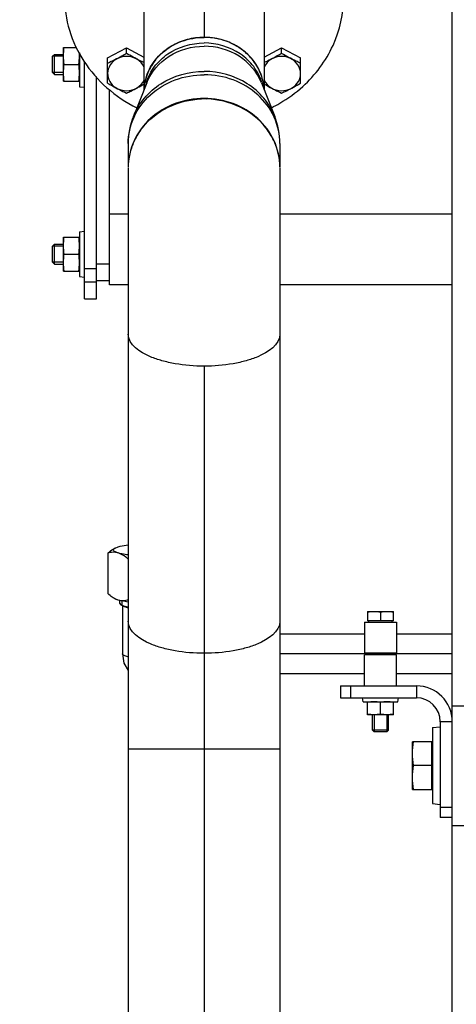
# Model space of a CAD drawing. Header units: millimetres. Extents: x 0 to 1189, y 0 to 841.
# Tile 5 of 173: x 126 to 135, y 216 to 236. Entities that reach past the tile are written whole.
import ezdxf

# ---------------------------------------------------------------- set-up
doc = ezdxf.new("R2010")
doc.units = ezdxf.units.MM
doc.header["$LTSCALE"] = 65.395
doc.linetypes.add('CENTER', pattern=[0.6, 0.375, -0.075, 0.075, -0.075])
for name, color, linetype in [('1907_153701_06_AC_PBL1320', 7, 'CONTINUOUS'), ('32007_153200_13_ABL1099', 7, 'CONTINUOUS'), ('32007_153200_13_T1_PBL1121', 7, 'CONTINUOUS'), ('32007_153200_13_T2_PBL1119', 7, 'CONTINUOUS'), ('32007_153200_15_ABL1115', 7, 'CONTINUOUS'), ('32007_153200_15_T1_PBL1302', 7, 'CONTINUOUS'), ('32007_153200_17_ABL1113', 7, 'CONTINUOUS'), ('32007_153701_06_PBL1128', 7, 'CONTINUOUS'), ('32007_153701_07_PBL1110', 7, 'CONTINUOUS'), ('6M32E_GENSET_GENERATOR_ABL1093', 7, 'CONTINUOUS'), ('6M32E_GENSET_GENERATOR_T1_PBL1094', 7, 'CONTINUOUS'), ('6M32E_GENSET_GRUNDRAHMEN_ABL1126', 7, 'CONTINUOUS'), ('6M32E_GENSET_GRUNDRAHMEN_T1_PBL1127', 7, 'CONTINUOUS'), ('6M32E_GENSET_VERROHRUNG_ABL1095', 7, 'CONTINUOUS'), ('BOGEN-S-2D-90-76_1X2_9_PBL1118', 7, 'CONTINUOUS'), ('D2616-2-K-76_1-2_9-60_3-2_9_PBL1117', 7, 'CONTINUOUS'), ('D3870-A2-S-20_PBL1114', 7, 'CONTINUOUS'), ('D6796-10_PBL1108', 7, 'CONTINUOUS'), ('D6796-10_PBL1109', 7, 'CONTINUOUS'), ('D6796-16_PBL1134', 7, 'CONTINUOUS'), ('D6796-8_PBL1135', 7, 'CONTINUOUS'), ('D931_1-M10X130_PBL1101', 7, 'CONTINUOUS'), ('D931_1-M10X130_PBL1102', 7, 'CONTINUOUS'), ('D931_1-M12X50_PBL1111', 7, 'CONTINUOUS'), ('D931_1-M12X50_PBL1123', 7, 'CONTINUOUS'), ('D931_1-M8X55_PBL1131', 7, 'CONTINUOUS'), ('D933-M16X30_PBL1133', 7, 'CONTINUOUS'), ('D934-M10_PBL1103', 7, 'CONTINUOUS'), ('D934-M10_PBL1104', 7, 'CONTINUOUS'), ('D934-M8_PBL1132', 7, 'CONTINUOUS'), ('EN1092-1-01A-DN50-PN6_PBL1105', 7, 'CONTINUOUS'), ('EN1092-1-01A-DN65_PN16-77_5_PBL1100', 7, 'CONTINUOUS'), ('ISO8434-1-E-S20_PBL1116', 7, 'CONTINUOUS'), ('links_14_VBL1092', 7, 'CONTINUOUS'), ('RKD1000-20_PBL1129', 7, 'CONTINUOUS'), ('RKD1000-20_PBL1130', 7, 'CONTINUOUS')]:
    doc.layers.add(name, color=color, linetype=linetype)

# ---------------------------------------------------------------- blocks, each defined once
blk = doc.blocks.new('6M32E_GENSET_GENERATOR_T1_PBL1094', base_point=(293.698, 266.655))
at = {"layer": '6M32E_GENSET_GENERATOR_T1_PBL1094', "color": 7, "linetype": 'Continuous'}
for p, q in [((135.007, 222.355), (135.007, 270.755)), ((128.127, 230.799), (128.127, 234.723)), ((128.505, 232.217), (128.127, 232.217)), ((135.007, 232.217), (131.549, 232.217)), ((128.505, 230.799), (128.127, 230.799)), ((135.007, 230.799), (131.549, 230.799))]:
    blk.add_line(p, q, dxfattribs=at)
blk = doc.blocks.new('6M32E_GENSET_GENERATOR_ABL1093', base_point=(293.698, 266.655))
at = {"layer": '6M32E_GENSET_GENERATOR_T1_PBL1094'}
blk.add_blockref('6M32E_GENSET_GENERATOR_T1_PBL1094', (293.698, 266.655), dxfattribs=at)
blk = doc.blocks.new('EN1092-1-01A-DN65_PN16-77_5_PBL1100', base_point=(130.027, 213.675))
at = {"layer": 'EN1092-1-01A-DN65_PN16-77_5_PBL1100', "color": 7, "linetype": 'Continuous'}
for p, q in [((126.327, 213.275), (126.327, 214.075)), ((126.327, 214.075), (133.727, 214.075)), ((133.727, 213.275), (133.727, 214.075)), ((126.327, 213.275), (133.727, 213.275))]:
    blk.add_line(p, q, dxfattribs=at)
blk = doc.blocks.new('EN1092-1-01A-DN50-PN6_PBL1105', base_point=(130.027, 236.869))
at = {"layer": 'EN1092-1-01A-DN50-PN6_PBL1105', "color": 7, "linetype": 'Continuous'}
for p, q in [((127.227, 236.847), (127.227, 236.577)), ((132.827, 236.847), (132.827, 236.577))]:
    blk.add_line(p, q, dxfattribs=at)
for centre, radius, start, end in [((129.526, 236.847), 2.299, 179.1661, 180), ((130.529, 236.847), 2.299, 0, 0.8339), ((129.815, 236.848), 1.018, 188.1635, 190.6154), ((130.239, 236.848), 1.019, 349.3748, 349.7073), ((130.24, 236.848), 1.017, 349.7067, 352.7365), ((129.815, 236.577), 1.017, 180.0282, 192.0831), ((129.817, 236.848), 1.02, 190.6154, 192.0887), ((130.242, 236.577), 1.015, 349.9903, 359.9834)]:
    blk.add_arc(centre, radius, start, end, dxfattribs=at)
for points, knots in [([(132.827, 236.881), (132.824, 237.128), (132.734, 237.63), (132.367, 238.307), (131.802, 238.857), (131.09, 239.234), (130.29, 239.41), (129.468, 239.37), (128.693, 239.119), (128.243, 238.818), (128.048, 238.641)], [0, 0, 0, 0, 0.117825, 0.237744, 0.360983, 0.487613, 0.616609, 0.746225, 0.874536, 1, 1, 1, 1]), ([(132.827, 236.577), (132.827, 236.825), (132.744, 237.331), (132.383, 238.016), (131.821, 238.573), (131.107, 238.958), (130.304, 239.139), (129.477, 239.102), (128.697, 238.851), (128.244, 238.549), (128.048, 238.371)], [0, 0, 0, 0, 0.117817, 0.237672, 0.360843, 0.487438, 0.616446, 0.746112, 0.874484, 1, 1, 1, 1]), ([(128.048, 238.641), (127.799, 238.416), (127.388, 237.873), (127.232, 237.207), (127.228, 236.881)], [0, 0, 0, 0, 0.507062, 1, 1, 1, 1]), ([(128.048, 238.371), (127.795, 238.142), (127.378, 237.588), (127.227, 236.908), (127.227, 236.577)], [0, 0, 0, 0, 0.507089, 1, 1, 1, 1]), ([(129.158, 237.365), (129.331, 237.522), (129.783, 237.735), (130.511, 237.672), (131.009, 237.312), (131.221, 236.908), (131.257, 236.686), (131.257, 236.577)], [0, 0, 0, 0, 0.253297, 0.511553, 0.760569, 0.881311, 1, 1, 1, 1]), ([(128.797, 236.577), (128.797, 236.722), (128.864, 237.021), (129.047, 237.264), (129.158, 237.365)], [0, 0, 0, 0, 0.492911, 1, 1, 1, 1]), ([(127.227, 236.577), (127.227, 236.351), (127.295, 235.894), (127.593, 235.263), (128.061, 234.728), (128.461, 234.461), (128.676, 234.354)], [0, 0, 0, 0, 0.24277, 0.489042, 0.741229, 1, 1, 1, 1]), ([(132.007, 234.782), (132.26, 235.011), (132.677, 235.565), (132.827, 236.245), (132.827, 236.577)], [0, 0, 0, 0, 0.507089, 1, 1, 1, 1]), ([(131.378, 234.354), (131.436, 234.383), (131.659, 234.504), (131.867, 234.655), (132.007, 234.782)], [0, 0, 0, 0, 0.252667, 1, 1, 1, 1])]:
    blk.add_open_spline(points, degree=3, knots=knots, dxfattribs=at)
blk = doc.blocks.new('D2616-2-K-76_1-2_9-60_3-2_9_PBL1117', base_point=(130.027, 234.458))
at = {"layer": 'D2616-2-K-76_1-2_9-60_3-2_9_PBL1117', "color": 7, "linetype": 'Continuous'}
for p, q in [((128.879, 234.857), (128.61, 234.181)), ((131.176, 234.857), (131.445, 234.181)), ((128.505, 233.638), (128.505, 233.162)), ((131.549, 233.638), (131.549, 233.162))]:
    blk.add_line(p, q, dxfattribs=at)
for centre, radius, start, end in [((130.027, 232.853), 1.677, 88.1275, 91.8725), ((129.851, 233.114), 1.353, 142.0968, 154.5653), ((129.878, 233.094), 1.387, 141.7844, 142.1349), ((130.177, 233.094), 1.387, 37.8651, 38.2156), ((130.204, 233.114), 1.353, 25.4347, 37.9032), ((129.783, 233.146), 1.278, 159.4612, 169.2445), ((129.807, 233.137), 1.303, 154.6339, 159.4641), ((130.248, 233.137), 1.303, 20.5359, 25.3661), ((130.272, 233.146), 1.278, 10.7555, 20.5388), ((129.762, 233.151), 1.257, 169.2753, 179.3378), ((130.293, 233.151), 1.257, 0.6622, 10.7247)]:
    blk.add_arc(centre, radius, start, end, dxfattribs=at)
for points, knots in [([(128.823, 234.722), (128.83, 234.861), (128.905, 235.143), (129.18, 235.488), (129.573, 235.714), (129.876, 235.766), (130.027, 235.766)], [0, 0, 0, 0, 0.238616, 0.484318, 0.739109, 1, 1, 1, 1]), ([(131.232, 234.722), (131.225, 234.861), (131.15, 235.143), (130.875, 235.488), (130.482, 235.714), (130.179, 235.766), (130.027, 235.766)], [0, 0, 0, 0, 0.238616, 0.484318, 0.739109, 1, 1, 1, 1]), ([(128.789, 233.952), (128.925, 234.126), (129.292, 234.415), (129.744, 234.522), (129.973, 234.53)], [0, 0, 0, 0, 0.491371, 1, 1, 1, 1]), ([(131.266, 233.952), (131.13, 234.126), (130.763, 234.415), (130.311, 234.522), (130.082, 234.53)], [0, 0, 0, 0, 0.491371, 1, 1, 1, 1])]:
    blk.add_open_spline(points, degree=3, knots=knots, dxfattribs=at)
at = {"layer": 'D2616-2-K-76_1-2_9-60_3-2_9_PBL1117', "color": 9, "linetype": 'Continuous'}
for points, knots in [([(128.868, 234.86), (128.903, 234.974), (129.019, 235.195), (129.385, 235.539), (129.774, 235.654), (130.027, 235.654)], [0, 0, 0, 0, 0.241105, 0.48957, 1, 1, 1, 1]), ([(128.879, 234.857), (128.965, 235.072), (129.299, 235.458), (129.784, 235.588), (130.027, 235.588)], [0, 0, 0, 0, 0.487094, 1, 1, 1, 1]), ([(131.187, 234.86), (131.151, 234.974), (131.036, 235.195), (130.67, 235.539), (130.281, 235.654), (130.027, 235.654)], [0, 0, 0, 0, 0.241105, 0.48957, 1, 1, 1, 1]), ([(131.176, 234.857), (131.09, 235.072), (130.756, 235.458), (130.271, 235.588), (130.027, 235.588)], [0, 0, 0, 0, 0.487094, 1, 1, 1, 1]), ([(128.61, 234.181), (128.662, 234.313), (128.816, 234.565), (129.266, 234.955), (129.727, 235.083), (130.027, 235.083)], [0, 0, 0, 0, 0.241497, 0.490158, 1, 1, 1, 1]), ([(131.445, 234.181), (131.392, 234.313), (131.239, 234.565), (130.789, 234.955), (130.328, 235.083), (130.027, 235.083)], [0, 0, 0, 0, 0.241497, 0.490158, 1, 1, 1, 1]), ([(128.505, 233.638), (128.505, 233.818), (128.588, 234.188), (128.932, 234.646), (129.437, 234.948), (129.83, 235.017), (130.027, 235.017)], [0, 0, 0, 0, 0.23855, 0.483962, 0.738764, 1, 1, 1, 1]), ([(131.549, 233.638), (131.549, 233.818), (131.467, 234.188), (131.123, 234.646), (130.618, 234.948), (130.225, 235.017), (130.027, 235.017)], [0, 0, 0, 0, 0.23855, 0.483962, 0.738764, 1, 1, 1, 1])]:
    blk.add_open_spline(points, degree=3, knots=knots, dxfattribs=at)
at = {"layer": 'D2616-2-K-76_1-2_9-60_3-2_9_PBL1117', "color": 7, "linetype": 'Continuous'}
for points in [[(128.61, 234.181), (128.542, 234.01), (128.505, 233.822), (128.505, 233.638)], [(131.549, 233.638), (131.549, 233.822), (131.513, 234.01), (131.445, 234.181)]]:
    blk.add_open_spline(points, degree=3, dxfattribs=at)
blk = doc.blocks.new('BOGEN-S-2D-90-76_1X2_9_PBL1118', base_point=(130.027, 231.856))
at = {"layer": 'BOGEN-S-2D-90-76_1X2_9_PBL1118', "color": 7, "linetype": 'Continuous'}
for p, q in [((128.505, 233.151), (128.505, 229.813)), ((131.549, 233.151), (131.549, 229.813))]:
    blk.add_line(p, q, dxfattribs=at)
for points, knots in [([(131.549, 233.162), (131.549, 233.342), (131.467, 233.712), (131.123, 234.17), (130.618, 234.472), (130.027, 234.576), (129.437, 234.472), (128.932, 234.17), (128.588, 233.712), (128.505, 233.342), (128.505, 233.162)], [0, 0, 0, 0, 0.119275, 0.241981, 0.369382, 0.5, 0.630618, 0.758019, 0.880725, 1, 1, 1, 1]), ([(131.549, 229.813), (131.549, 229.601), (131.218, 229.388), (130.868, 229.273), (130.507, 229.191), (130.027, 229.155), (129.548, 229.191), (129.187, 229.273), (128.836, 229.388), (128.505, 229.601), (128.505, 229.813)], [0, 0, 0, 0, 0.183508, 0.253849, 0.33158, 0.5, 0.66842, 0.746151, 0.816492, 1, 1, 1, 1])]:
    blk.add_open_spline(points, degree=3, knots=knots, dxfattribs=at)
blk = doc.blocks.new('32007_153200_13_T2_PBL1119', base_point=(130.027, 221.944))
at = {"layer": '32007_153200_13_T2_PBL1119', "color": 7, "linetype": 'Continuous'}
for p, q in [((128.505, 229.813), (128.505, 214.075)), ((131.549, 229.813), (131.549, 214.075))]:
    blk.add_line(p, q, dxfattribs=at)
at = {"layer": '32007_153200_13_T2_PBL1119', "color": 2, "linetype": 'CENTER'}
blk.add_line((130.027, 229.176), (130.027, 214.075), dxfattribs=at)
at = {"layer": '32007_153200_13_T2_PBL1119', "color": 9, "linetype": 'Continuous'}
blk.add_line((131.549, 221.483), (128.505, 221.483), dxfattribs=at)
at = {"layer": '32007_153200_13_T2_PBL1119', "color": 7, "linetype": 'Continuous'}
blk.add_open_spline([(131.549, 229.813), (131.549, 229.601), (131.218, 229.388), (130.868, 229.273), (130.507, 229.191), (130.027, 229.155), (129.548, 229.191), (129.187, 229.273), (128.836, 229.388), (128.505, 229.601), (128.505, 229.813)], degree=3, knots=[0, 0, 0, 0, 0.183508, 0.253849, 0.33158, 0.5, 0.66842, 0.746151, 0.816492, 1, 1, 1, 1], dxfattribs=at)
at = {"layer": '32007_153200_13_T2_PBL1119', "color": 9, "linetype": 'Continuous'}
blk.add_open_spline([(131.549, 224.052), (131.549, 223.84), (131.218, 223.627), (130.868, 223.512), (130.507, 223.431), (130.027, 223.394), (129.548, 223.431), (129.187, 223.512), (128.836, 223.627), (128.505, 223.84), (128.505, 224.052)], degree=3, knots=[0, 0, 0, 0, 0.183508, 0.253849, 0.33158, 0.5, 0.66842, 0.746151, 0.816492, 1, 1, 1, 1], dxfattribs=at)
blk = doc.blocks.new('32007_153200_13_T1_PBL1121', base_point=(130.027, 235.802))
at = {"layer": '32007_153200_13_T1_PBL1121', "color": 7, "linetype": 'Continuous'}
for p, q in [((128.821, 236.661), (128.821, 234.712)), ((131.233, 236.661), (131.233, 234.712))]:
    blk.add_line(p, q, dxfattribs=at)
at = {"layer": '32007_153200_13_T1_PBL1121', "color": 2, "linetype": 'CENTER'}
blk.add_line((130.027, 236.661), (130.027, 235.766), dxfattribs=at)
at = {"layer": '32007_153200_13_T1_PBL1121', "color": 7, "linetype": 'Continuous'}
for centre, radius, start, end in [((129.823, 236.66), 1.002, 164.2685, 179.9367), ((130.234, 236.66), 0.999, 0.0432, 13.8614), ((130.013, 234.493), 1.271, 108.6623, 116.3067), ((130.023, 234.462), 1.303, 101.144, 108.6599), ((130.027, 234.441), 1.324, 93.706, 101.1425), ((130.027, 234.434), 1.331, 86.2951, 93.7049), ((130.028, 234.441), 1.324, 78.8575, 86.294), ((130.032, 234.462), 1.303, 71.3401, 78.856), ((130.042, 234.493), 1.271, 63.6933, 71.3377), ((129.968, 234.569), 1.182, 124.1326, 132.1539), ((129.994, 234.53), 1.229, 116.3106, 124.1266), ((130.061, 234.53), 1.229, 55.8734, 63.6894), ((130.087, 234.569), 1.182, 47.8461, 55.8674), ((129.901, 234.634), 1.088, 140.4217, 148.8974), ((129.936, 234.605), 1.134, 132.1627, 140.4098), ((130.119, 234.605), 1.134, 39.5902, 47.8373), ((130.154, 234.634), 1.088, 31.1026, 39.5783), ((129.867, 234.655), 1.049, 148.9133, 157.6005), ((130.188, 234.655), 1.049, 22.3995, 31.0867), ((129.821, 234.672), 0.999, 166.5022, 176.1453), ((129.839, 234.667), 1.018, 157.6188, 166.4771), ((130.216, 234.667), 1.018, 13.5229, 22.3812), ((130.234, 234.672), 0.999, 3.8547, 13.4978)]:
    blk.add_arc(centre, radius, start, end, dxfattribs=at)
blk = doc.blocks.new('32007_153200_13_ABL1099', base_point=(130.027, 226.33))
at = {"layer": '32007_153200_13_T1_PBL1121'}
blk.add_blockref('32007_153200_13_T1_PBL1121', (130.027, 235.802), dxfattribs=at)
at = {"layer": '32007_153200_13_T2_PBL1119'}
blk.add_blockref('32007_153200_13_T2_PBL1119', (130.027, 221.944), dxfattribs=at)
at = {"layer": 'BOGEN-S-2D-90-76_1X2_9_PBL1118'}
blk.add_blockref('BOGEN-S-2D-90-76_1X2_9_PBL1118', (130.027, 231.856), dxfattribs=at)
at = {"layer": 'D2616-2-K-76_1-2_9-60_3-2_9_PBL1117'}
blk.add_blockref('D2616-2-K-76_1-2_9-60_3-2_9_PBL1117', (130.027, 234.458), dxfattribs=at)
at = {"layer": 'EN1092-1-01A-DN50-PN6_PBL1105'}
blk.add_blockref('EN1092-1-01A-DN50-PN6_PBL1105', (130.027, 236.869), dxfattribs=at)
at = {"layer": 'EN1092-1-01A-DN65_PN16-77_5_PBL1100'}
blk.add_blockref('EN1092-1-01A-DN65_PN16-77_5_PBL1100', (130.027, 213.675), dxfattribs=at)
blk = doc.blocks.new('D931_1-M10X130_PBL1101', base_point=(127.097, 231.417))
at = {"layer": 'D931_1-M10X130_PBL1101', "color": 7, "linetype": 'Continuous'}
for p, q in [((126.987, 231.58), (127.024, 231.617)), ((126.987, 231.254), (126.987, 231.58)), ((127.024, 231.217), (127.024, 231.617)), ((127.024, 231.617), (127.207, 231.617)), ((126.987, 231.254), (127.024, 231.217)), ((127.024, 231.217), (127.207, 231.217))]:
    blk.add_line(p, q, dxfattribs=at)
at = {"layer": 'D931_1-M10X130_PBL1101', "color": 2, "linetype": 'Continuous'}
for p, q in [((127.207, 231.58), (126.987, 231.58)), ((127.207, 231.254), (126.987, 231.254))]:
    blk.add_line(p, q, dxfattribs=at)
blk = doc.blocks.new('D931_1-M10X130_PBL1102', base_point=(127.097, 235.224))
at = {"layer": 'D931_1-M10X130_PBL1102', "color": 7, "linetype": 'Continuous'}
for p, q in [((126.987, 235.387), (127.024, 235.424)), ((126.987, 235.06), (126.987, 235.387)), ((127.024, 235.024), (127.024, 235.424)), ((127.024, 235.424), (127.207, 235.424)), ((126.987, 235.06), (127.024, 235.024)), ((127.024, 235.024), (127.207, 235.024))]:
    blk.add_line(p, q, dxfattribs=at)
at = {"layer": 'D931_1-M10X130_PBL1102', "color": 2, "linetype": 'Continuous'}
for p, q in [((127.207, 235.387), (126.987, 235.387)), ((127.207, 235.06), (126.987, 235.06))]:
    blk.add_line(p, q, dxfattribs=at)
blk = doc.blocks.new('D934-M10_PBL1103', base_point=(127.367, 231.417))
at = {"layer": 'D934-M10_PBL1103', "color": 7, "linetype": 'Continuous'}
for p, q in [((127.207, 231.077), (127.207, 231.757)), ((127.208, 231.757), (127.527, 231.757)), ((127.222, 231.417), (127.513, 231.417)), ((127.208, 231.077), (127.527, 231.077))]:
    blk.add_line(p, q, dxfattribs=at)
for points in [[(127.208, 231.587), (127.208, 231.644), (127.213, 231.701), (127.222, 231.757)], [(127.527, 231.587), (127.527, 231.644), (127.522, 231.701), (127.513, 231.757)], [(127.222, 231.417), (127.213, 231.473), (127.208, 231.53), (127.208, 231.587)], [(127.513, 231.417), (127.522, 231.473), (127.527, 231.53), (127.527, 231.587)], [(127.208, 231.247), (127.208, 231.304), (127.213, 231.361), (127.222, 231.417)], [(127.527, 231.247), (127.527, 231.304), (127.522, 231.361), (127.513, 231.417)], [(127.222, 231.077), (127.213, 231.133), (127.208, 231.19), (127.208, 231.247)], [(127.513, 231.077), (127.522, 231.133), (127.527, 231.19), (127.527, 231.247)]]:
    blk.add_open_spline(points, degree=3, dxfattribs=at)
blk = doc.blocks.new('D934-M10_PBL1104', base_point=(127.367, 235.224))
at = {"layer": 'D934-M10_PBL1104', "color": 7, "linetype": 'Continuous'}
for p, q in [((127.207, 234.884), (127.207, 235.563)), ((127.208, 235.564), (127.465, 235.564)), ((127.222, 235.224), (127.513, 235.224)), ((127.208, 234.884), (127.527, 234.884))]:
    blk.add_line(p, q, dxfattribs=at)
blk.add_arc((126.542, 235.392), 0.985, 0.0759, 4.1011, dxfattribs=at)
for points in [[(127.208, 235.394), (127.208, 235.45), (127.213, 235.507), (127.222, 235.564)], [(127.222, 235.224), (127.213, 235.28), (127.208, 235.337), (127.208, 235.394)], [(127.513, 235.224), (127.522, 235.28), (127.527, 235.337), (127.527, 235.394)], [(127.208, 235.054), (127.208, 235.11), (127.213, 235.167), (127.222, 235.224)], [(127.527, 235.054), (127.527, 235.11), (127.522, 235.167), (127.513, 235.224)], [(127.222, 234.884), (127.213, 234.94), (127.208, 234.997), (127.208, 235.054)], [(127.513, 234.884), (127.522, 234.94), (127.527, 234.997), (127.527, 235.054)]]:
    blk.add_open_spline(points, degree=3, dxfattribs=at)
blk = doc.blocks.new('D6796-10_PBL1108', base_point=(127.577, 235.111))
at = {"layer": 'D6796-10_PBL1108', "color": 7, "linetype": 'Continuous'}
for p, q in [((127.527, 235.458), (127.527, 234.775)), ((127.527, 234.775), (127.627, 234.764))]:
    blk.add_line(p, q, dxfattribs=at)
blk = doc.blocks.new('D6796-10_PBL1109', base_point=(127.577, 231.417))
at = {"layer": 'D6796-10_PBL1109', "color": 7, "linetype": 'Continuous'}
for p, q in [((127.527, 231.866), (127.627, 231.877)), ((127.527, 231.866), (127.527, 230.968)), ((127.527, 230.968), (127.627, 230.957))]:
    blk.add_line(p, q, dxfattribs=at)
blk = doc.blocks.new('32007_153701_07_PBL1110', base_point=(127.747, 232.906))
at = {"layer": '32007_153701_07_PBL1110', "color": 7, "linetype": 'Continuous'}
for p, q in [((127.627, 230.523), (127.627, 235.289)), ((127.867, 230.523), (127.867, 234.981)), ((127.627, 231.127), (127.867, 231.127)), ((127.627, 230.861), (127.867, 230.861)), ((127.627, 230.523), (127.867, 230.523))]:
    blk.add_line(p, q, dxfattribs=at)
blk = doc.blocks.new('D931_1-M12X50_PBL1111', base_point=(128.457, 235.102))
at = {"layer": 'D931_1-M12X50_PBL1111', "color": 7, "linetype": 'Continuous'}
for p, q in [((128.092, 235.355), (128.472, 235.554)), ((128.472, 235.444), (128.472, 235.554)), ((128.472, 235.554), (128.821, 235.371)), ((128.092, 234.848), (128.092, 235.355))]:
    blk.add_line(p, q, dxfattribs=at)
for points, knots in [([(128.472, 235.444), (128.44, 235.426), (128.317, 235.354), (128.189, 235.29), (128.092, 235.245)], [0, 0, 0, 0, 0.254823, 1, 1, 1, 1]), ([(128.472, 235.384), (128.398, 235.384), (128.251, 235.346), (128.148, 235.232), (128.12, 235.168)], [0, 0, 0, 0, 0.512379, 1, 1, 1, 1]), ([(128.821, 235.259), (128.792, 235.273), (128.673, 235.33), (128.558, 235.394), (128.472, 235.444)], [0, 0, 0, 0, 0.244843, 1, 1, 1, 1]), ([(128.823, 235.171), (128.794, 235.235), (128.69, 235.346), (128.545, 235.384), (128.472, 235.384)], [0, 0, 0, 0, 0.487783, 1, 1, 1, 1]), ([(128.12, 235.168), (128.097, 235.117), (128.079, 235.001), (128.147, 234.836), (128.29, 234.722), (128.411, 234.696), (128.472, 234.696)], [0, 0, 0, 0, 0.24025, 0.483066, 0.736836, 1, 1, 1, 1]), ([(128.472, 234.696), (128.545, 234.696), (128.69, 234.734), (128.794, 234.845), (128.823, 234.908)], [0, 0, 0, 0, 0.512217, 1, 1, 1, 1]), ([(128.092, 234.848), (128.123, 234.829), (128.247, 234.758), (128.375, 234.693), (128.472, 234.649)], [0, 0, 0, 0, 0.254823, 1, 1, 1, 1]), ([(128.472, 234.649), (128.501, 234.662), (128.62, 234.718), (128.736, 234.78), (128.821, 234.83)], [0, 0, 0, 0, 0.244529, 1, 1, 1, 1])]:
    blk.add_open_spline(points, degree=3, knots=knots, dxfattribs=at)
blk = doc.blocks.new('D3870-A2-S-20_PBL1114', base_point=(128.301, 225.011))
at = {"layer": 'D3870-A2-S-20_PBL1114', "color": 7, "linetype": 'Continuous'}
for p, q in [((128.096, 225.42), (128.096, 224.606)), ((128.242, 225.521), (128.226, 225.513)), ((128.242, 225.521), (128.304, 225.546)), ((128.304, 224.475), (128.237, 224.503))]:
    blk.add_line(p, q, dxfattribs=at)
for points, knots in [([(128.096, 225.42), (128.107, 225.429), (128.147, 225.463), (128.191, 225.494), (128.226, 225.513)], [0, 0, 0, 0, 0.261282, 1, 1, 1, 1]), ([(128.304, 225.421), (128.287, 225.426), (128.218, 225.441), (128.146, 225.433), (128.096, 225.42)], [0, 0, 0, 0, 0.257362, 1, 1, 1, 1]), ([(128.304, 225.421), (128.285, 225.426), (128.254, 225.438), (128.216, 225.457), (128.202, 225.49), (128.218, 225.505), (128.226, 225.511)], [0, 0, 0, 0, 0.391799, 0.650037, 0.810175, 1, 1, 1, 1]), ([(128.304, 225.546), (128.317, 225.55), (128.382, 225.567), (128.449, 225.577), (128.502, 225.584)], [0, 0, 0, 0, 0.208362, 1, 1, 1, 1]), ([(128.506, 225.3), (128.489, 225.314), (128.429, 225.363), (128.359, 225.404), (128.304, 225.421)], [0, 0, 0, 0, 0.269447, 1, 1, 1, 1]), ([(128.502, 225.382), (128.483, 225.385), (128.416, 225.394), (128.35, 225.407), (128.304, 225.421)], [0, 0, 0, 0, 0.289522, 1, 1, 1, 1]), ([(128.217, 224.514), (128.206, 224.52), (128.164, 224.548), (128.125, 224.58), (128.096, 224.606)], [0, 0, 0, 0, 0.238635, 1, 1, 1, 1]), ([(128.304, 224.475), (128.297, 224.478), (128.266, 224.488), (128.238, 224.502), (128.217, 224.514)], [0, 0, 0, 0, 0.241346, 1, 1, 1, 1]), ([(128.506, 224.479), (128.473, 224.47), (128.406, 224.457), (128.337, 224.465), (128.304, 224.475)], [0, 0, 0, 0, 0.495639, 1, 1, 1, 1]), ([(128.502, 224.437), (128.483, 224.439), (128.416, 224.449), (128.35, 224.462), (128.304, 224.475)], [0, 0, 0, 0, 0.289522, 1, 1, 1, 1])]:
    blk.add_open_spline(points, degree=3, knots=knots, dxfattribs=at)
blk.add_open_spline([(128.226, 225.511), (128.231, 225.515), (128.236, 225.518), (128.242, 225.521)], degree=3, dxfattribs=at)
blk = doc.blocks.new('32007_153200_17_ABL1113', base_point=(128.301, 225.011))
at = {"layer": 'D3870-A2-S-20_PBL1114'}
blk.add_blockref('D3870-A2-S-20_PBL1114', (128.301, 225.011), dxfattribs=at)
blk = doc.blocks.new('ISO8434-1-E-S20_PBL1116', base_point=(128.416, 223.767))
at = {"layer": 'ISO8434-1-E-S20_PBL1116', "color": 7, "linetype": 'Continuous'}
for p, q in [((128.327, 224.47), (128.327, 224.414)), ((128.327, 224.414), (128.356, 224.383)), ((128.413, 224.352), (128.356, 224.383)), ((128.387, 224.366), (128.387, 223.395))]:
    blk.add_line(p, q, dxfattribs=at)
at = {"layer": 'ISO8434-1-E-S20_PBL1116', "color": 2, "linetype": 'Continuous'}
blk.add_line((128.377, 224.459), (128.377, 224.386), dxfattribs=at)
at = {"layer": 'ISO8434-1-E-S20_PBL1116', "color": 7, "linetype": 'Continuous'}
blk.add_lwpolyline([(128.387, 223.395), (128.42, 223.21), (128.505, 223.065)], dxfattribs=at)
at = {"layer": 'ISO8434-1-E-S20_PBL1116', "color": 9, "linetype": 'Continuous'}
blk.add_arc((128.404, 223.395), 0.0162, 180.011, 180.9365, dxfattribs=at)
at = {"layer": 'ISO8434-1-E-S20_PBL1116', "color": 7, "linetype": 'Continuous'}
for points, knots in [([(128.356, 224.383), (128.364, 224.378), (128.412, 224.358), (128.463, 224.348), (128.505, 224.34)], [0, 0, 0, 0, 0.183621, 1, 1, 1, 1]), ([(128.413, 224.352), (128.419, 224.349), (128.447, 224.336), (128.478, 224.328), (128.502, 224.322)], [0, 0, 0, 0, 0.195095, 1, 1, 1, 1])]:
    blk.add_open_spline(points, degree=3, knots=knots, dxfattribs=at)
at = {"layer": 'ISO8434-1-E-S20_PBL1116', "color": 2, "linetype": 'Continuous'}
blk.add_open_spline([(128.505, 224.325), (128.503, 224.325), (128.497, 224.326), (128.491, 224.328), (128.485, 224.329), (128.48, 224.33), (128.474, 224.332), (128.467, 224.334), (128.46, 224.336), (128.454, 224.337), (128.45, 224.339), (128.448, 224.339), (128.446, 224.34), (128.444, 224.34), (128.442, 224.341), (128.439, 224.342), (128.435, 224.343), (128.431, 224.345), (128.427, 224.346), (128.424, 224.348), (128.42, 224.349), (128.418, 224.35), (128.416, 224.351), (128.415, 224.351), (128.412, 224.353), (128.408, 224.355), (128.405, 224.356), (128.404, 224.357)], degree=3, knots=[0, 0, 0, 0, 0.0625, 0.125, 0.15625, 0.1875, 0.25, 0.3125, 0.375, 0.4375, 0.46875, 0.484375, 0.5, 0.515625, 0.53125, 0.5625, 0.625, 0.65625, 0.6875, 0.75, 0.78125, 0.8125, 0.828125, 0.84375, 0.875, 0.9375, 1, 1, 1, 1], dxfattribs=at)
at = {"layer": 'ISO8434-1-E-S20_PBL1116', "color": 9, "linetype": 'Continuous'}
blk.add_open_spline([(128.5, 223.338), (128.472, 223.344), (128.434, 223.353), (128.388, 223.381), (128.387, 223.395)], degree=3, knots=[0, 0, 0, 0, 0.676449, 1, 1, 1, 1], dxfattribs=at)
blk = doc.blocks.new('32007_153200_15_T1_PBL1302', base_point=(183.317, 223.395))
at = {"layer": '32007_153200_15_T1_PBL1302', "color": 7, "linetype": 'Continuous'}
for p, q in [((133.247, 223.795), (131.549, 223.795)), ((135.007, 223.795), (133.887, 223.795)), ((133.247, 222.995), (131.549, 222.995)), ((135.007, 222.995), (133.887, 222.995))]:
    blk.add_line(p, q, dxfattribs=at)
at = {"layer": '32007_153200_15_T1_PBL1302', "color": 2, "linetype": 'CENTER'}
blk.add_line((135.007, 223.395), (131.549, 223.395), dxfattribs=at)
blk = doc.blocks.new('32007_153200_15_ABL1115', base_point=(183.837, 223.664))
at = {"layer": '32007_153200_15_T1_PBL1302'}
blk.add_blockref('32007_153200_15_T1_PBL1302', (183.317, 223.395), dxfattribs=at)
at = {"layer": 'ISO8434-1-E-S20_PBL1116'}
blk.add_blockref('ISO8434-1-E-S20_PBL1116', (128.416, 223.767), dxfattribs=at)
blk = doc.blocks.new('D931_1-M12X50_PBL1123', base_point=(131.59, 235.102))
at = {"layer": 'D931_1-M12X50_PBL1123', "color": 7, "linetype": 'Continuous'}
for p, q in [((131.233, 235.371), (131.583, 235.554)), ((131.583, 235.444), (131.583, 235.554)), ((131.583, 235.554), (131.963, 235.355)), ((131.963, 234.848), (131.963, 235.355))]:
    blk.add_line(p, q, dxfattribs=at)
blk.add_arc((134, 239.598), 5.512, 239.6796, 239.8709, dxfattribs=at)
for points, knots in [([(131.583, 235.384), (131.51, 235.384), (131.365, 235.346), (131.261, 235.235), (131.232, 235.171)], [0, 0, 0, 0, 0.512217, 1, 1, 1, 1]), ([(131.583, 235.444), (131.554, 235.427), (131.44, 235.361), (131.323, 235.301), (131.233, 235.259)], [0, 0, 0, 0, 0.254248, 1, 1, 1, 1]), ([(131.963, 235.245), (131.931, 235.26), (131.802, 235.321), (131.676, 235.39), (131.583, 235.444)], [0, 0, 0, 0, 0.244256, 1, 1, 1, 1]), ([(131.935, 235.168), (131.907, 235.232), (131.803, 235.346), (131.657, 235.384), (131.583, 235.384)], [0, 0, 0, 0, 0.487621, 1, 1, 1, 1]), ([(131.583, 234.696), (131.644, 234.696), (131.765, 234.722), (131.908, 234.836), (131.976, 235.001), (131.958, 235.117), (131.935, 235.168)], [0, 0, 0, 0, 0.263164, 0.516934, 0.75975, 1, 1, 1, 1]), ([(131.232, 234.908), (131.261, 234.845), (131.365, 234.734), (131.51, 234.696), (131.583, 234.696)], [0, 0, 0, 0, 0.487783, 1, 1, 1, 1]), ([(131.233, 234.83), (131.262, 234.813), (131.376, 234.748), (131.494, 234.69), (131.583, 234.649)], [0, 0, 0, 0, 0.254784, 1, 1, 1, 1]), ([(131.583, 234.649), (131.615, 234.664), (131.744, 234.724), (131.87, 234.793), (131.963, 234.848)], [0, 0, 0, 0, 0.244256, 1, 1, 1, 1])]:
    blk.add_open_spline(points, degree=3, knots=knots, dxfattribs=at)
blk = doc.blocks.new('32007_153701_06_PBL1128', base_point=(133.887, 221.435))
at = {"layer": '32007_153701_06_PBL1128', "color": 7, "linetype": 'Continuous'}
for p, q in [((132.767, 222.755), (132.767, 222.515)), ((132.767, 222.755), (134.287, 222.755)), ((132.967, 222.755), (132.967, 222.515)), ((132.767, 222.515), (134.287, 222.515)), ((134.767, 222.035), (134.767, 220.115)), ((135.007, 220.315), (134.767, 220.315)), ((135.007, 220.115), (134.767, 220.115))]:
    blk.add_line(p, q, dxfattribs=at)
at = {"layer": '32007_153701_06_PBL1128', "color": 9, "linetype": 'Continuous'}
for p, q in [((134.287, 222.755), (134.287, 222.515)), ((135.007, 222.035), (134.767, 222.035))]:
    blk.add_line(p, q, dxfattribs=at)
at = {"layer": '32007_153701_06_PBL1128', "color": 7, "linetype": 'Continuous'}
for radius in [0.72, 0.48]:
    blk.add_arc((134.287, 222.035), radius, 0, 90, dxfattribs=at)
blk = doc.blocks.new('RKD1000-20_PBL1129', base_point=(133.567, 223.725))
at = {"layer": 'RKD1000-20_PBL1129', "color": 7, "linetype": 'Continuous'}
for p, q in [((133.247, 224.035), (133.247, 223.415)), ((133.247, 224.035), (133.887, 224.035)), ((133.887, 224.035), (133.887, 223.415)), ((133.247, 223.415), (133.887, 223.415))]:
    blk.add_line(p, q, dxfattribs=at)
blk = doc.blocks.new('RKD1000-20_PBL1130', base_point=(133.567, 223.065))
at = {"layer": 'RKD1000-20_PBL1130', "color": 7, "linetype": 'Continuous'}
for p, q in [((133.247, 222.755), (133.247, 223.375)), ((133.887, 223.375), (133.247, 223.375)), ((133.887, 222.755), (133.887, 223.375))]:
    blk.add_line(p, q, dxfattribs=at)
blk = doc.blocks.new('D931_1-M8X55_PBL1131', base_point=(133.567, 223.041))
at = {"layer": 'D931_1-M8X55_PBL1131', "color": 7, "linetype": 'Continuous'}
for p, q in [((133.307, 224.247), (133.307, 224.059)), ((133.307, 224.247), (133.308, 224.247)), ((133.308, 224.247), (133.827, 224.247)), ((133.567, 224.237), (133.567, 224.059)), ((133.827, 224.059), (133.827, 224.247)), ((133.827, 224.247), (133.827, 224.247)), ((133.827, 224.059), (133.307, 224.059)), ((133.335, 224.035), (133.335, 224.059)), ((133.799, 224.035), (133.799, 224.059)), ((133.407, 221.866), (133.407, 222.175)), ((133.727, 221.866), (133.727, 222.175)), ((133.438, 221.835), (133.407, 221.866)), ((133.727, 221.866), (133.407, 221.866)), ((133.697, 221.835), (133.727, 221.866)), ((133.697, 221.835), (133.438, 221.835))]:
    blk.add_line(p, q, dxfattribs=at)
at = {"layer": 'D931_1-M8X55_PBL1131', "color": 2, "linetype": 'Continuous'}
for p, q in [((133.438, 222.175), (133.438, 221.835)), ((133.697, 222.175), (133.697, 221.835))]:
    blk.add_line(p, q, dxfattribs=at)
at = {"layer": 'D931_1-M8X55_PBL1131', "color": 7, "linetype": 'Continuous'}
for points in [[(133.307, 224.237), (133.35, 224.243), (133.437, 224.251), (133.524, 224.243), (133.567, 224.237)], [(133.567, 224.237), (133.61, 224.243), (133.697, 224.251), (133.784, 224.243), (133.827, 224.237)]]:
    blk.add_open_spline(points, degree=3, dxfattribs=at)
blk = doc.blocks.new('D934-M8_PBL1132', base_point=(133.567, 222.305))
at = {"layer": 'D934-M8_PBL1132', "color": 7, "linetype": 'Continuous'}
for p, q in [((133.307, 222.175), (133.307, 222.435)), ((133.567, 222.186), (133.567, 222.425)), ((133.827, 222.175), (133.827, 222.435)), ((133.827, 222.175), (133.307, 222.175))]:
    blk.add_line(p, q, dxfattribs=at)
for points in [[(133.437, 222.435), (133.394, 222.435), (133.35, 222.431), (133.307, 222.425)], [(133.567, 222.425), (133.524, 222.431), (133.481, 222.435), (133.437, 222.435)], [(133.697, 222.435), (133.654, 222.435), (133.61, 222.431), (133.567, 222.425)], [(133.827, 222.425), (133.784, 222.431), (133.741, 222.435), (133.697, 222.435)], [(133.437, 222.175), (133.394, 222.176), (133.35, 222.18), (133.307, 222.186)], [(133.567, 222.186), (133.524, 222.18), (133.481, 222.176), (133.437, 222.175)], [(133.697, 222.175), (133.654, 222.176), (133.61, 222.18), (133.567, 222.186)], [(133.827, 222.186), (133.784, 222.18), (133.741, 222.176), (133.697, 222.175)]]:
    blk.add_open_spline(points, degree=3, dxfattribs=at)
blk = doc.blocks.new('D933-M16X30_PBL1133', base_point=(134.407, 221.155))
at = {"layer": 'D933-M16X30_PBL1133', "color": 7, "linetype": 'Continuous'}
for p, q in [((134.207, 220.676), (134.207, 221.635)), ((134.208, 221.635), (134.207, 221.635)), ((134.599, 221.635), (134.208, 221.635)), ((134.599, 220.675), (134.599, 221.635)), ((134.599, 221.605), (134.607, 221.605)), ((134.599, 221.155), (134.227, 221.155)), ((134.208, 220.675), (134.207, 220.676)), ((134.208, 220.675), (134.599, 220.675)), ((134.599, 220.705), (134.607, 220.705))]:
    blk.add_line(p, q, dxfattribs=at)
for points in [[(134.227, 221.155), (134.215, 221.235), (134.2, 221.395), (134.215, 221.556), (134.227, 221.635)], [(134.227, 220.675), (134.215, 220.755), (134.2, 220.915), (134.215, 221.076), (134.227, 221.155)]]:
    blk.add_open_spline(points, degree=3, knots=[0, 0, 0, 0, 0.5, 1, 1, 1, 1], dxfattribs=at)
blk = doc.blocks.new('D6796-16_PBL1134', base_point=(134.687, 221.155))
at = {"layer": 'D6796-16_PBL1134', "color": 7, "linetype": 'Continuous'}
for p, q in [((134.607, 221.917), (134.767, 221.935)), ((134.607, 221.917), (134.607, 220.394)), ((134.607, 220.394), (134.767, 220.375))]:
    blk.add_line(p, q, dxfattribs=at)
blk = doc.blocks.new('D6796-8_PBL1135', base_point=(133.567, 222.475))
at = {"layer": 'D6796-8_PBL1135', "color": 7, "linetype": 'Continuous'}
for p, q in [((133.217, 222.435), (133.207, 222.515)), ((133.917, 222.435), (133.927, 222.515)), ((133.217, 222.435), (133.917, 222.435))]:
    blk.add_line(p, q, dxfattribs=at)
blk = doc.blocks.new('1907_153701_06_AC_PBL1320', base_point=(127.997, 231.054))
at = {"layer": '1907_153701_06_AC_PBL1320', "color": 7, "linetype": 'Continuous'}
for p, q in [((127.867, 231.224), (128.127, 231.224)), ((127.867, 230.885), (128.127, 230.885))]:
    blk.add_line(p, q, dxfattribs=at)
blk = doc.blocks.new('6M32E_GENSET_VERROHRUNG_ABL1095', base_point=(297.891, 254.215))
at = {"layer": '1907_153701_06_AC_PBL1320'}
blk.add_blockref('1907_153701_06_AC_PBL1320', (127.997, 231.054), dxfattribs=at)
at = {"layer": '32007_153200_13_ABL1099'}
blk.add_blockref('32007_153200_13_ABL1099', (130.027, 226.33), dxfattribs=at)
at = {"layer": '32007_153200_15_ABL1115'}
blk.add_blockref('32007_153200_15_ABL1115', (183.837, 223.664), dxfattribs=at)
at = {"layer": '32007_153200_17_ABL1113'}
blk.add_blockref('32007_153200_17_ABL1113', (128.301, 225.011), dxfattribs=at)
at = {"layer": '32007_153701_06_PBL1128'}
blk.add_blockref('32007_153701_06_PBL1128', (133.887, 221.435), dxfattribs=at)
at = {"layer": '32007_153701_07_PBL1110'}
blk.add_blockref('32007_153701_07_PBL1110', (127.747, 232.906), dxfattribs=at)
at = {"layer": 'D6796-10_PBL1108'}
blk.add_blockref('D6796-10_PBL1108', (127.577, 235.111), dxfattribs=at)
at = {"layer": 'D6796-10_PBL1109'}
blk.add_blockref('D6796-10_PBL1109', (127.577, 231.417), dxfattribs=at)
at = {"layer": 'D6796-16_PBL1134'}
blk.add_blockref('D6796-16_PBL1134', (134.687, 221.155), dxfattribs=at)
at = {"layer": 'D6796-8_PBL1135'}
blk.add_blockref('D6796-8_PBL1135', (133.567, 222.475), dxfattribs=at)
at = {"layer": 'D931_1-M10X130_PBL1101'}
blk.add_blockref('D931_1-M10X130_PBL1101', (127.097, 231.417), dxfattribs=at)
at = {"layer": 'D931_1-M10X130_PBL1102'}
blk.add_blockref('D931_1-M10X130_PBL1102', (127.097, 235.224), dxfattribs=at)
at = {"layer": 'D931_1-M12X50_PBL1111'}
blk.add_blockref('D931_1-M12X50_PBL1111', (128.457, 235.102), dxfattribs=at)
at = {"layer": 'D931_1-M12X50_PBL1123'}
blk.add_blockref('D931_1-M12X50_PBL1123', (131.59, 235.102), dxfattribs=at)
at = {"layer": 'D931_1-M8X55_PBL1131'}
blk.add_blockref('D931_1-M8X55_PBL1131', (133.567, 223.041), dxfattribs=at)
at = {"layer": 'D933-M16X30_PBL1133'}
blk.add_blockref('D933-M16X30_PBL1133', (134.407, 221.155), dxfattribs=at)
at = {"layer": 'D934-M10_PBL1103'}
blk.add_blockref('D934-M10_PBL1103', (127.367, 231.417), dxfattribs=at)
at = {"layer": 'D934-M10_PBL1104'}
blk.add_blockref('D934-M10_PBL1104', (127.367, 235.224), dxfattribs=at)
at = {"layer": 'D934-M8_PBL1132'}
blk.add_blockref('D934-M8_PBL1132', (133.567, 222.305), dxfattribs=at)
at = {"layer": 'RKD1000-20_PBL1129'}
blk.add_blockref('RKD1000-20_PBL1129', (133.567, 223.725), dxfattribs=at)
at = {"layer": 'RKD1000-20_PBL1130'}
blk.add_blockref('RKD1000-20_PBL1130', (133.567, 223.065), dxfattribs=at)
blk = doc.blocks.new('6M32E_GENSET_GRUNDRAHMEN_T1_PBL1127', base_point=(293.067, 197.155))
at = {"layer": '6M32E_GENSET_GRUNDRAHMEN_T1_PBL1127', "color": 7, "linetype": 'Continuous'}
for p, q in [((135.007, 173.555), (135.007, 222.355)), ((135.007, 222.355), (414.007, 222.355)), ((135.007, 219.955), (414.007, 219.955))]:
    blk.add_line(p, q, dxfattribs=at)
blk = doc.blocks.new('6M32E_GENSET_GRUNDRAHMEN_ABL1126', base_point=(293.067, 197.155))
at = {"layer": '6M32E_GENSET_GRUNDRAHMEN_T1_PBL1127'}
blk.add_blockref('6M32E_GENSET_GRUNDRAHMEN_T1_PBL1127', (293.067, 197.155), dxfattribs=at)
blk = doc.blocks.new('LINKS_14_VBL1092', base_point=(312.043, 276.055))
at = {"layer": '6M32E_GENSET_GENERATOR_ABL1093'}
blk.add_blockref('6M32E_GENSET_GENERATOR_ABL1093', (293.698, 266.655), dxfattribs=at)
at = {"layer": '6M32E_GENSET_GRUNDRAHMEN_ABL1126'}
blk.add_blockref('6M32E_GENSET_GRUNDRAHMEN_ABL1126', (293.067, 197.155), dxfattribs=at)
at = {"layer": '6M32E_GENSET_VERROHRUNG_ABL1095'}
blk.add_blockref('6M32E_GENSET_VERROHRUNG_ABL1095', (297.891, 254.215), dxfattribs=at)

msp = doc.modelspace()

# ---------------------------------------------------------------- block references
at = {"layer": 'links_14_VBL1092'}
msp.add_blockref('LINKS_14_VBL1092', (312.04282, 276.05542), dxfattribs=at)

doc.saveas('drawing.dxf')
